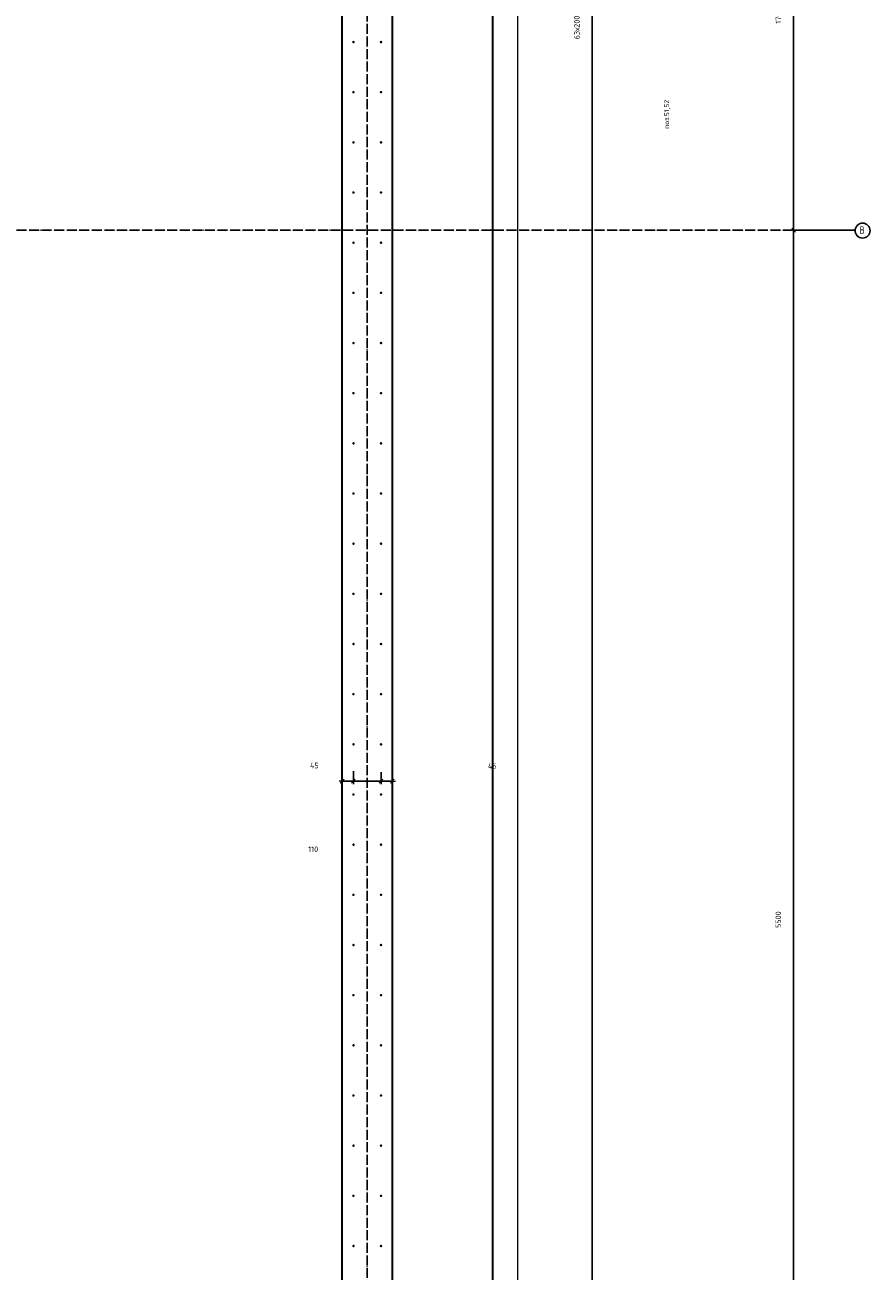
# Model space of a CAD drawing. Header units: millimetres. Extents: x 27309 to 183995, y -852 to 48500.
# Tile 70 of 93: x 166015 to 169385, y 32550 to 37518. Entities that reach past the tile are written whole.
import ezdxf

# ---------------------------------------------------------------- set-up
doc = ezdxf.new("R2010")
doc.units = ezdxf.units.MM
doc.header["$PDMODE"] = 65
doc.linetypes.add('______11', pattern=[50, 40, -5, 0, -5])
doc.linetypes.add('______5', pattern=[110, 80, -10, 10, -10])
for name, color, linetype, lineweight in [('Standard', 7, 'Continuous', 25), ('Арм.стержн. Выпуски', 180, 'Continuous', 35), ('Размерная линия_ общее', 7, 'Continuous', 13)]:
    doc.layers.add(name, color=color, linetype=linetype, lineweight=lineweight)
doc.layers.add('Осевая линия_ общее', color=7, linetype='______5', lineweight=13, true_color=0xa0a0a0)
doc.styles.add('ISOCPEUR', font='ISOCPEUR')
doc.dimstyles.new('DIMSTYLE_3', dxfattribs={"dimtxt": 22, "dimasz": 25, "dimexe": 0, "dimexo": 0, "dimgap": 11, "dimtad": 2, "dimdec": 0, "dimrnd": 5, "dimzin": 12, "dimdsep": 46, "dimtxsty": 'ISOCPEUR', "dimblk1": 'ALL_ML_STRICH', "dimblk2": 'ALL_ML_STRICH', "dimsah": 1, "dimcen": 0, "dimclrd": 7, "dimclre": 256, "dimclrt": 7, "dimadec": 0, "dimazin": 0, "dimtfac": 1, "dimtdec": 0, "dimtix": 1, "dimtmove": 2, "dimatfit": 3, "dimfxl": 0, "dimtzin": 0, "dimlwd": 0, "dimlwe": -3, "dimarcsym": 0})
doc.dimstyles.new('DIMSTYLE_5', dxfattribs={"dimtxt": 22, "dimasz": 25, "dimexe": 0, "dimexo": 0, "dimgap": 11, "dimtad": 2, "dimdec": 0, "dimrnd": 5, "dimzin": 12, "dimdsep": 46, "dimtxsty": 'ISOCPEUR', "dimblk1": 'ALL_ML_STRICH', "dimblk2": 'ALL_ML_STRICH', "dimsah": 1, "dimcen": 0, "dimclrd": 7, "dimclre": 256, "dimclrt": 7, "dimadec": 0, "dimazin": 0, "dimtfac": 1, "dimtdec": 0, "dimtix": 1, "dimtmove": 2, "dimatfit": 3, "dimfxl": 0, "dimtvp": 1.2, "dimtzin": 0, "dimlwd": 0, "dimlwe": -3, "dimarcsym": 0})

# ---------------------------------------------------------------- blocks, each defined once
blk = doc.blocks.new('ALL_ML_STRICH')
at = {"color": 0, "linetype": 'ByBlock', "lineweight": -2}
for p, q in [((-1, 0), (0.5, 0)), ((-0.3, -0.3), (0.3, 0.3)), ((0, -0.5), (0, 0.5))]:
    blk.add_line(p, q, dxfattribs=at)
blk = doc.blocks.new('*D5')
at = {"layer": 'DEFPOINTS', "color": 7, "linetype": 'Continuous', "lineweight": 13, "transparency": 33554687}
for p in [(169325.4, 36700), (169080, 31200), (169325.4, 31200)]:
    blk.add_point(p, dxfattribs=at)
at = {"layer": 'Размерная линия_ общее', "color": 253, "linetype": 'Continuous', "lineweight": -2, "true_color": 0xa0a0a0, "transparency": 33554687}
for p, q in [((169305.4, 36700), (169080, 36700)), ((169305.4, 31200), (169080, 31200))]:
    blk.add_line(p, q, dxfattribs=at)
at = {"layer": 'Размерная линия_ общее', "color": 7, "linetype": 'Continuous', "lineweight": -2, "transparency": 33554687}
blk.add_line((169080, 31200), (169080, 36700), dxfattribs=at)
at = {"layer": 'Размерная линия_ общее', "color": 7, "linetype": 'Continuous', "lineweight": 13, "transparency": 33554687, "xscale": 25, "yscale": 25, "zscale": 25}
for p, rotation in [((169080, 36700), 90), ((169080, 31200), 270)]:
    blk.add_blockref('ALL_ML_STRICH', p, dxfattribs=dict(at, rotation=rotation))
at = {"layer": 'Размерная линия_ общее', "color": 7, "linetype": 'Continuous', "lineweight": 13, "transparency": 33554687, "insert": (169019, 33951.1), "char_height": 22, "width": 88, "attachment_point": 5, "rotation": 90, "style": 'ISOCPEUR'}
blk.add_mtext('\\A1;{5500}', dxfattribs=at)
blk = doc.blocks.new('*D6')
at = {"layer": 'DEFPOINTS', "color": 7, "linetype": 'Continuous', "lineweight": 13, "transparency": 33554687}
for p in [(169325.4, 38400), (169080, 36700), (169325.4, 36700)]:
    blk.add_point(p, dxfattribs=at)
at = {"layer": 'Размерная линия_ общее', "color": 253, "linetype": 'Continuous', "lineweight": -2, "true_color": 0xa0a0a0, "transparency": 33554687}
for p, q in [((169305.4, 38400), (169080, 38400)), ((169305.4, 36700), (169080, 36700))]:
    blk.add_line(p, q, dxfattribs=at)
at = {"layer": 'Размерная линия_ общее', "color": 7, "linetype": 'Continuous', "lineweight": -2, "transparency": 33554687}
blk.add_line((169080, 36700), (169080, 38400), dxfattribs=at)
at = {"layer": 'Размерная линия_ общее', "color": 7, "linetype": 'Continuous', "lineweight": 13, "transparency": 33554687, "xscale": 25, "yscale": 25, "zscale": 25}
for p, rotation in [((169080, 38400), 90), ((169080, 36700), 270)]:
    blk.add_blockref('ALL_ML_STRICH', p, dxfattribs=dict(at, rotation=rotation))
at = {"layer": 'Размерная линия_ общее', "color": 7, "linetype": 'Continuous', "lineweight": 13, "transparency": 33554687, "insert": (169019, 37553.3), "char_height": 22, "width": 88, "attachment_point": 5, "rotation": 90, "style": 'ISOCPEUR'}
blk.add_mtext('\\A1;{1700}', dxfattribs=at)
blk = doc.blocks.new('*D13')
at = {"layer": 'DEFPOINTS', "color": 7, "linetype": 'Continuous', "lineweight": 13, "transparency": 33554687}
for p in [(167435, 43850), (167435, 31250), (168276.8, 31250)]:
    blk.add_point(p, dxfattribs=at)
at = {"layer": 'Размерная линия_ общее', "color": 253, "linetype": 'Continuous', "lineweight": -2, "true_color": 0xa0a0a0, "transparency": 33554687}
for p, q in [((167455, 43850), (168276.8, 43850)), ((167455, 31250), (168276.8, 31250))]:
    blk.add_line(p, q, dxfattribs=at)
at = {"layer": 'Размерная линия_ общее', "color": 7, "linetype": 'Continuous', "lineweight": -2, "transparency": 33554687}
blk.add_line((168276.8, 31250), (168276.8, 43850), dxfattribs=at)
at = {"layer": 'Размерная линия_ общее', "color": 7, "linetype": 'Continuous', "lineweight": 13, "transparency": 33554687, "xscale": 25, "yscale": 25, "zscale": 25}
for p, rotation in [((168276.8, 43850), 90), ((168276.8, 31250), 270)]:
    blk.add_blockref('ALL_ML_STRICH', p, dxfattribs=dict(at, rotation=rotation))
at = {"layer": 'Размерная линия_ общее', "color": 7, "linetype": 'Continuous', "lineweight": 13, "transparency": 33554687, "insert": (168204.8, 37460.9), "char_height": 22, "width": 1.1, "attachment_point": 1, "rotation": 90, "line_spacing_factor": 0.60241, "style": 'ISOCPEUR'}
blk.add_mtext('63х200=12600', dxfattribs=at)
blk = doc.blocks.new('*D158')
at = {"layer": 'DEFPOINTS', "color": 7, "linetype": 'Continuous', "lineweight": 13, "transparency": 33554687}
for p in [(167435, 34558.7), (167480, 34503.3), (167480, 34464)]:
    blk.add_point(p, dxfattribs=at)
at = {"layer": 'Размерная линия_ общее', "color": 253, "linetype": 'Continuous', "lineweight": -2, "true_color": 0xa0a0a0, "transparency": 33554687}
for p, q in [((167435, 34538.7), (167435, 34503.3)), ((167480, 34484), (167480, 34503.3))]:
    blk.add_line(p, q, dxfattribs=at)
at = {"layer": 'Размерная линия_ общее', "color": 7, "linetype": 'Continuous', "lineweight": -2, "transparency": 33554687}
blk.add_line((167480, 34503.3), (167435, 34503.3), dxfattribs=at)
at = {"layer": 'Размерная линия_ общее', "color": 7, "linetype": 'Continuous', "lineweight": 13, "transparency": 33554687, "xscale": 25, "yscale": 25, "zscale": 25}
for p, rotation in [((167435, 34503.3), 180), ((167480, 34503.3), 360)]:
    blk.add_blockref('ALL_ML_STRICH', p, dxfattribs=dict(at, rotation=rotation))
at = {"layer": 'Размерная линия_ общее', "color": 7, "linetype": 'Continuous', "lineweight": 13, "transparency": 33554687, "insert": (167879, 34563.9), "char_height": 22, "width": 44, "attachment_point": 5, "style": 'ISOCPEUR'}
blk.add_mtext('\\A1;{45}', dxfattribs=at)
blk = doc.blocks.new('*D159')
at = {"layer": 'DEFPOINTS', "color": 7, "linetype": 'Continuous', "lineweight": 13, "transparency": 33554687}
for p in [(167325, 34563.7), (167435, 34558.7), (167435, 34503.3)]:
    blk.add_point(p, dxfattribs=at)
at = {"layer": 'Размерная линия_ общее', "color": 253, "linetype": 'Continuous', "lineweight": -2, "true_color": 0xa0a0a0, "transparency": 33554687}
for p, q in [((167325, 34543.7), (167325, 34503.3)), ((167435, 34538.7), (167435, 34503.3))]:
    blk.add_line(p, q, dxfattribs=at)
at = {"layer": 'Размерная линия_ общее', "color": 7, "linetype": 'Continuous', "lineweight": -2, "transparency": 33554687}
blk.add_line((167435, 34503.3), (167325, 34503.3), dxfattribs=at)
at = {"layer": 'Размерная линия_ общее', "color": 7, "linetype": 'Continuous', "lineweight": 13, "transparency": 33554687, "xscale": 25, "yscale": 25, "zscale": 25}
for p, rotation in [((167325, 34503.3), 180), ((167435, 34503.3), 360)]:
    blk.add_blockref('ALL_ML_STRICH', p, dxfattribs=dict(at, rotation=rotation))
at = {"layer": 'Размерная линия_ общее', "color": 7, "linetype": 'Continuous', "lineweight": 13, "transparency": 33554687, "insert": (167164.7, 34231.9), "char_height": 22, "width": 66, "attachment_point": 5, "style": 'ISOCPEUR'}
blk.add_mtext('\\A1;{110}', dxfattribs=at)
blk = doc.blocks.new('*D160')
at = {"layer": 'DEFPOINTS', "color": 7, "linetype": 'Continuous', "lineweight": 13, "transparency": 33554687}
for p in [(167325, 34563.7), (167325, 34503.3), (167280, 34474.8)]:
    blk.add_point(p, dxfattribs=at)
at = {"layer": 'Размерная линия_ общее', "color": 253, "linetype": 'Continuous', "lineweight": -2, "true_color": 0xa0a0a0, "transparency": 33554687}
for p, q in [((167325, 34543.7), (167325, 34503.3)), ((167280, 34494.8), (167280, 34503.3))]:
    blk.add_line(p, q, dxfattribs=at)
at = {"layer": 'Размерная линия_ общее', "color": 7, "linetype": 'Continuous', "lineweight": -2, "transparency": 33554687}
blk.add_line((167325, 34503.3), (167280, 34503.3), dxfattribs=at)
at = {"layer": 'Размерная линия_ общее', "color": 7, "linetype": 'Continuous', "lineweight": 13, "transparency": 33554687, "xscale": 25, "yscale": 25, "zscale": 25}
for p, rotation in [((167280, 34503.3), 180), ((167325, 34503.3), 360)]:
    blk.add_blockref('ALL_ML_STRICH', p, dxfattribs=dict(at, rotation=rotation))
at = {"layer": 'Размерная линия_ общее', "color": 7, "linetype": 'Continuous', "lineweight": 13, "transparency": 33554687, "insert": (167169.2, 34565.6), "char_height": 22, "width": 44, "attachment_point": 5, "style": 'ISOCPEUR'}
blk.add_mtext('\\A1;{45}', dxfattribs=at)

msp = doc.modelspace()

# ---------------------------------------------------------------- hatches: boundary and pattern name
at = {"layer": 'Арм.стержн. Выпуски', "linetype": 'Continuous', "lineweight": 35, "transparency": 33554687}
for points in [[(167330, 37450), (167329.6, 37451.9), (167328.5, 37453.5), (167326.9, 37454.6), (167325, 37455), (167323.1, 37454.6), (167321.5, 37453.5), (167320.4, 37451.9), (167320, 37450), (167320.4, 37448.1), (167321.5, 37446.5), (167323.1, 37445.4), (167325, 37445), (167326.9, 37445.4), (167328.5, 37446.5), (167329.6, 37448.1)], [(167440, 37450), (167439.6, 37451.9), (167438.5, 37453.5), (167436.9, 37454.6), (167435, 37455), (167433.1, 37454.6), (167431.5, 37453.5), (167430.4, 37451.9), (167430, 37450), (167430.4, 37448.1), (167431.5, 37446.5), (167433.1, 37445.4), (167435, 37445), (167436.9, 37445.4), (167438.5, 37446.5), (167439.6, 37448.1)], [(167330, 37250), (167329.6, 37251.9), (167328.5, 37253.5), (167326.9, 37254.6), (167325, 37255), (167323.1, 37254.6), (167321.5, 37253.5), (167320.4, 37251.9), (167320, 37250), (167320.4, 37248.1), (167321.5, 37246.5), (167323.1, 37245.4), (167325, 37245), (167326.9, 37245.4), (167328.5, 37246.5), (167329.6, 37248.1)], [(167440, 37250), (167439.6, 37251.9), (167438.5, 37253.5), (167436.9, 37254.6), (167435, 37255), (167433.1, 37254.6), (167431.5, 37253.5), (167430.4, 37251.9), (167430, 37250), (167430.4, 37248.1), (167431.5, 37246.5), (167433.1, 37245.4), (167435, 37245), (167436.9, 37245.4), (167438.5, 37246.5), (167439.6, 37248.1)], [(167330, 37050), (167329.6, 37051.9), (167328.5, 37053.5), (167326.9, 37054.6), (167325, 37055), (167323.1, 37054.6), (167321.5, 37053.5), (167320.4, 37051.9), (167320, 37050), (167320.4, 37048.1), (167321.5, 37046.5), (167323.1, 37045.4), (167325, 37045), (167326.9, 37045.4), (167328.5, 37046.5), (167329.6, 37048.1)], [(167440, 37050), (167439.6, 37051.9), (167438.5, 37053.5), (167436.9, 37054.6), (167435, 37055), (167433.1, 37054.6), (167431.5, 37053.5), (167430.4, 37051.9), (167430, 37050), (167430.4, 37048.1), (167431.5, 37046.5), (167433.1, 37045.4), (167435, 37045), (167436.9, 37045.4), (167438.5, 37046.5), (167439.6, 37048.1)], [(167330, 36850), (167329.6, 36851.9), (167328.5, 36853.5), (167326.9, 36854.6), (167325, 36855), (167323.1, 36854.6), (167321.5, 36853.5), (167320.4, 36851.9), (167320, 36850), (167320.4, 36848.1), (167321.5, 36846.5), (167323.1, 36845.4), (167325, 36845), (167326.9, 36845.4), (167328.5, 36846.5), (167329.6, 36848.1)], [(167440, 36850), (167439.6, 36851.9), (167438.5, 36853.5), (167436.9, 36854.6), (167435, 36855), (167433.1, 36854.6), (167431.5, 36853.5), (167430.4, 36851.9), (167430, 36850), (167430.4, 36848.1), (167431.5, 36846.5), (167433.1, 36845.4), (167435, 36845), (167436.9, 36845.4), (167438.5, 36846.5), (167439.6, 36848.1)], [(167330, 36650), (167329.6, 36651.9), (167328.5, 36653.5), (167326.9, 36654.6), (167325, 36655), (167323.1, 36654.6), (167321.5, 36653.5), (167320.4, 36651.9), (167320, 36650), (167320.4, 36648.1), (167321.5, 36646.5), (167323.1, 36645.4), (167325, 36645), (167326.9, 36645.4), (167328.5, 36646.5), (167329.6, 36648.1)], [(167440, 36650), (167439.6, 36651.9), (167438.5, 36653.5), (167436.9, 36654.6), (167435, 36655), (167433.1, 36654.6), (167431.5, 36653.5), (167430.4, 36651.9), (167430, 36650), (167430.4, 36648.1), (167431.5, 36646.5), (167433.1, 36645.4), (167435, 36645), (167436.9, 36645.4), (167438.5, 36646.5), (167439.6, 36648.1)], [(167330, 36450), (167329.6, 36451.9), (167328.5, 36453.5), (167326.9, 36454.6), (167325, 36455), (167323.1, 36454.6), (167321.5, 36453.5), (167320.4, 36451.9), (167320, 36450), (167320.4, 36448.1), (167321.5, 36446.5), (167323.1, 36445.4), (167325, 36445), (167326.9, 36445.4), (167328.5, 36446.5), (167329.6, 36448.1)], [(167440, 36450), (167439.6, 36451.9), (167438.5, 36453.5), (167436.9, 36454.6), (167435, 36455), (167433.1, 36454.6), (167431.5, 36453.5), (167430.4, 36451.9), (167430, 36450), (167430.4, 36448.1), (167431.5, 36446.5), (167433.1, 36445.4), (167435, 36445), (167436.9, 36445.4), (167438.5, 36446.5), (167439.6, 36448.1)], [(167330, 36250), (167329.6, 36251.9), (167328.5, 36253.5), (167326.9, 36254.6), (167325, 36255), (167323.1, 36254.6), (167321.5, 36253.5), (167320.4, 36251.9), (167320, 36250), (167320.4, 36248.1), (167321.5, 36246.5), (167323.1, 36245.4), (167325, 36245), (167326.9, 36245.4), (167328.5, 36246.5), (167329.6, 36248.1)], [(167440, 36250), (167439.6, 36251.9), (167438.5, 36253.5), (167436.9, 36254.6), (167435, 36255), (167433.1, 36254.6), (167431.5, 36253.5), (167430.4, 36251.9), (167430, 36250), (167430.4, 36248.1), (167431.5, 36246.5), (167433.1, 36245.4), (167435, 36245), (167436.9, 36245.4), (167438.5, 36246.5), (167439.6, 36248.1)], [(167330, 36050), (167329.6, 36051.9), (167328.5, 36053.5), (167326.9, 36054.6), (167325, 36055), (167323.1, 36054.6), (167321.5, 36053.5), (167320.4, 36051.9), (167320, 36050), (167320.4, 36048.1), (167321.5, 36046.5), (167323.1, 36045.4), (167325, 36045), (167326.9, 36045.4), (167328.5, 36046.5), (167329.6, 36048.1)], [(167440, 36050), (167439.6, 36051.9), (167438.5, 36053.5), (167436.9, 36054.6), (167435, 36055), (167433.1, 36054.6), (167431.5, 36053.5), (167430.4, 36051.9), (167430, 36050), (167430.4, 36048.1), (167431.5, 36046.5), (167433.1, 36045.4), (167435, 36045), (167436.9, 36045.4), (167438.5, 36046.5), (167439.6, 36048.1)], [(167330, 35850), (167329.6, 35851.9), (167328.5, 35853.5), (167326.9, 35854.6), (167325, 35855), (167323.1, 35854.6), (167321.5, 35853.5), (167320.4, 35851.9), (167320, 35850), (167320.4, 35848.1), (167321.5, 35846.5), (167323.1, 35845.4), (167325, 35845), (167326.9, 35845.4), (167328.5, 35846.5), (167329.6, 35848.1)], [(167440, 35850), (167439.6, 35851.9), (167438.5, 35853.5), (167436.9, 35854.6), (167435, 35855), (167433.1, 35854.6), (167431.5, 35853.5), (167430.4, 35851.9), (167430, 35850), (167430.4, 35848.1), (167431.5, 35846.5), (167433.1, 35845.4), (167435, 35845), (167436.9, 35845.4), (167438.5, 35846.5), (167439.6, 35848.1)], [(167330, 35650), (167329.6, 35651.9), (167328.5, 35653.5), (167326.9, 35654.6), (167325, 35655), (167323.1, 35654.6), (167321.5, 35653.5), (167320.4, 35651.9), (167320, 35650), (167320.4, 35648.1), (167321.5, 35646.5), (167323.1, 35645.4), (167325, 35645), (167326.9, 35645.4), (167328.5, 35646.5), (167329.6, 35648.1)], [(167440, 35650), (167439.6, 35651.9), (167438.5, 35653.5), (167436.9, 35654.6), (167435, 35655), (167433.1, 35654.6), (167431.5, 35653.5), (167430.4, 35651.9), (167430, 35650), (167430.4, 35648.1), (167431.5, 35646.5), (167433.1, 35645.4), (167435, 35645), (167436.9, 35645.4), (167438.5, 35646.5), (167439.6, 35648.1)], [(167330, 35450), (167329.6, 35451.9), (167328.5, 35453.5), (167326.9, 35454.6), (167325, 35455), (167323.1, 35454.6), (167321.5, 35453.5), (167320.4, 35451.9), (167320, 35450), (167320.4, 35448.1), (167321.5, 35446.5), (167323.1, 35445.4), (167325, 35445), (167326.9, 35445.4), (167328.5, 35446.5), (167329.6, 35448.1)], [(167440, 35450), (167439.6, 35451.9), (167438.5, 35453.5), (167436.9, 35454.6), (167435, 35455), (167433.1, 35454.6), (167431.5, 35453.5), (167430.4, 35451.9), (167430, 35450), (167430.4, 35448.1), (167431.5, 35446.5), (167433.1, 35445.4), (167435, 35445), (167436.9, 35445.4), (167438.5, 35446.5), (167439.6, 35448.1)], [(167330, 35250), (167329.6, 35251.9), (167328.5, 35253.5), (167326.9, 35254.6), (167325, 35255), (167323.1, 35254.6), (167321.5, 35253.5), (167320.4, 35251.9), (167320, 35250), (167320.4, 35248.1), (167321.5, 35246.5), (167323.1, 35245.4), (167325, 35245), (167326.9, 35245.4), (167328.5, 35246.5), (167329.6, 35248.1)], [(167440, 35250), (167439.6, 35251.9), (167438.5, 35253.5), (167436.9, 35254.6), (167435, 35255), (167433.1, 35254.6), (167431.5, 35253.5), (167430.4, 35251.9), (167430, 35250), (167430.4, 35248.1), (167431.5, 35246.5), (167433.1, 35245.4), (167435, 35245), (167436.9, 35245.4), (167438.5, 35246.5), (167439.6, 35248.1)], [(167330, 35050), (167329.6, 35051.9), (167328.5, 35053.5), (167326.9, 35054.6), (167325, 35055), (167323.1, 35054.6), (167321.5, 35053.5), (167320.4, 35051.9), (167320, 35050), (167320.4, 35048.1), (167321.5, 35046.5), (167323.1, 35045.4), (167325, 35045), (167326.9, 35045.4), (167328.5, 35046.5), (167329.6, 35048.1)], [(167440, 35050), (167439.6, 35051.9), (167438.5, 35053.5), (167436.9, 35054.6), (167435, 35055), (167433.1, 35054.6), (167431.5, 35053.5), (167430.4, 35051.9), (167430, 35050), (167430.4, 35048.1), (167431.5, 35046.5), (167433.1, 35045.4), (167435, 35045), (167436.9, 35045.4), (167438.5, 35046.5), (167439.6, 35048.1)], [(167330, 34850), (167329.6, 34851.9), (167328.5, 34853.5), (167326.9, 34854.6), (167325, 34855), (167323.1, 34854.6), (167321.5, 34853.5), (167320.4, 34851.9), (167320, 34850), (167320.4, 34848.1), (167321.5, 34846.5), (167323.1, 34845.4), (167325, 34845), (167326.9, 34845.4), (167328.5, 34846.5), (167329.6, 34848.1)], [(167440, 34850), (167439.6, 34851.9), (167438.5, 34853.5), (167436.9, 34854.6), (167435, 34855), (167433.1, 34854.6), (167431.5, 34853.5), (167430.4, 34851.9), (167430, 34850), (167430.4, 34848.1), (167431.5, 34846.5), (167433.1, 34845.4), (167435, 34845), (167436.9, 34845.4), (167438.5, 34846.5), (167439.6, 34848.1)], [(167330, 34650), (167329.6, 34651.9), (167328.5, 34653.5), (167326.9, 34654.6), (167325, 34655), (167323.1, 34654.6), (167321.5, 34653.5), (167320.4, 34651.9), (167320, 34650), (167320.4, 34648.1), (167321.5, 34646.5), (167323.1, 34645.4), (167325, 34645), (167326.9, 34645.4), (167328.5, 34646.5), (167329.6, 34648.1)], [(167440, 34650), (167439.6, 34651.9), (167438.5, 34653.5), (167436.9, 34654.6), (167435, 34655), (167433.1, 34654.6), (167431.5, 34653.5), (167430.4, 34651.9), (167430, 34650), (167430.4, 34648.1), (167431.5, 34646.5), (167433.1, 34645.4), (167435, 34645), (167436.9, 34645.4), (167438.5, 34646.5), (167439.6, 34648.1)], [(167330, 34450), (167329.6, 34451.9), (167328.5, 34453.5), (167326.9, 34454.6), (167325, 34455), (167323.1, 34454.6), (167321.5, 34453.5), (167320.4, 34451.9), (167320, 34450), (167320.4, 34448.1), (167321.5, 34446.5), (167323.1, 34445.4), (167325, 34445), (167326.9, 34445.4), (167328.5, 34446.5), (167329.6, 34448.1)], [(167440, 34450), (167439.6, 34451.9), (167438.5, 34453.5), (167436.9, 34454.6), (167435, 34455), (167433.1, 34454.6), (167431.5, 34453.5), (167430.4, 34451.9), (167430, 34450), (167430.4, 34448.1), (167431.5, 34446.5), (167433.1, 34445.4), (167435, 34445), (167436.9, 34445.4), (167438.5, 34446.5), (167439.6, 34448.1)], [(167330, 34250), (167329.6, 34251.9), (167328.5, 34253.5), (167326.9, 34254.6), (167325, 34255), (167323.1, 34254.6), (167321.5, 34253.5), (167320.4, 34251.9), (167320, 34250), (167320.4, 34248.1), (167321.5, 34246.5), (167323.1, 34245.4), (167325, 34245), (167326.9, 34245.4), (167328.5, 34246.5), (167329.6, 34248.1)], [(167440, 34250), (167439.6, 34251.9), (167438.5, 34253.5), (167436.9, 34254.6), (167435, 34255), (167433.1, 34254.6), (167431.5, 34253.5), (167430.4, 34251.9), (167430, 34250), (167430.4, 34248.1), (167431.5, 34246.5), (167433.1, 34245.4), (167435, 34245), (167436.9, 34245.4), (167438.5, 34246.5), (167439.6, 34248.1)], [(167330, 34050), (167329.6, 34051.9), (167328.5, 34053.5), (167326.9, 34054.6), (167325, 34055), (167323.1, 34054.6), (167321.5, 34053.5), (167320.4, 34051.9), (167320, 34050), (167320.4, 34048.1), (167321.5, 34046.5), (167323.1, 34045.4), (167325, 34045), (167326.9, 34045.4), (167328.5, 34046.5), (167329.6, 34048.1)], [(167440, 34050), (167439.6, 34051.9), (167438.5, 34053.5), (167436.9, 34054.6), (167435, 34055), (167433.1, 34054.6), (167431.5, 34053.5), (167430.4, 34051.9), (167430, 34050), (167430.4, 34048.1), (167431.5, 34046.5), (167433.1, 34045.4), (167435, 34045), (167436.9, 34045.4), (167438.5, 34046.5), (167439.6, 34048.1)], [(167330, 33850), (167329.6, 33851.9), (167328.5, 33853.5), (167326.9, 33854.6), (167325, 33855), (167323.1, 33854.6), (167321.5, 33853.5), (167320.4, 33851.9), (167320, 33850), (167320.4, 33848.1), (167321.5, 33846.5), (167323.1, 33845.4), (167325, 33845), (167326.9, 33845.4), (167328.5, 33846.5), (167329.6, 33848.1)], [(167440, 33850), (167439.6, 33851.9), (167438.5, 33853.5), (167436.9, 33854.6), (167435, 33855), (167433.1, 33854.6), (167431.5, 33853.5), (167430.4, 33851.9), (167430, 33850), (167430.4, 33848.1), (167431.5, 33846.5), (167433.1, 33845.4), (167435, 33845), (167436.9, 33845.4), (167438.5, 33846.5), (167439.6, 33848.1)], [(167330, 33650), (167329.6, 33651.9), (167328.5, 33653.5), (167326.9, 33654.6), (167325, 33655), (167323.1, 33654.6), (167321.5, 33653.5), (167320.4, 33651.9), (167320, 33650), (167320.4, 33648.1), (167321.5, 33646.5), (167323.1, 33645.4), (167325, 33645), (167326.9, 33645.4), (167328.5, 33646.5), (167329.6, 33648.1)], [(167440, 33650), (167439.6, 33651.9), (167438.5, 33653.5), (167436.9, 33654.6), (167435, 33655), (167433.1, 33654.6), (167431.5, 33653.5), (167430.4, 33651.9), (167430, 33650), (167430.4, 33648.1), (167431.5, 33646.5), (167433.1, 33645.4), (167435, 33645), (167436.9, 33645.4), (167438.5, 33646.5), (167439.6, 33648.1)], [(167330, 33450), (167329.6, 33451.9), (167328.5, 33453.5), (167326.9, 33454.6), (167325, 33455), (167323.1, 33454.6), (167321.5, 33453.5), (167320.4, 33451.9), (167320, 33450), (167320.4, 33448.1), (167321.5, 33446.5), (167323.1, 33445.4), (167325, 33445), (167326.9, 33445.4), (167328.5, 33446.5), (167329.6, 33448.1)], [(167440, 33450), (167439.6, 33451.9), (167438.5, 33453.5), (167436.9, 33454.6), (167435, 33455), (167433.1, 33454.6), (167431.5, 33453.5), (167430.4, 33451.9), (167430, 33450), (167430.4, 33448.1), (167431.5, 33446.5), (167433.1, 33445.4), (167435, 33445), (167436.9, 33445.4), (167438.5, 33446.5), (167439.6, 33448.1)], [(167330, 33250), (167329.6, 33251.9), (167328.5, 33253.5), (167326.9, 33254.6), (167325, 33255), (167323.1, 33254.6), (167321.5, 33253.5), (167320.4, 33251.9), (167320, 33250), (167320.4, 33248.1), (167321.5, 33246.5), (167323.1, 33245.4), (167325, 33245), (167326.9, 33245.4), (167328.5, 33246.5), (167329.6, 33248.1)], [(167440, 33250), (167439.6, 33251.9), (167438.5, 33253.5), (167436.9, 33254.6), (167435, 33255), (167433.1, 33254.6), (167431.5, 33253.5), (167430.4, 33251.9), (167430, 33250), (167430.4, 33248.1), (167431.5, 33246.5), (167433.1, 33245.4), (167435, 33245), (167436.9, 33245.4), (167438.5, 33246.5), (167439.6, 33248.1)], [(167330, 33050), (167329.6, 33051.9), (167328.5, 33053.5), (167326.9, 33054.6), (167325, 33055), (167323.1, 33054.6), (167321.5, 33053.5), (167320.4, 33051.9), (167320, 33050), (167320.4, 33048.1), (167321.5, 33046.5), (167323.1, 33045.4), (167325, 33045), (167326.9, 33045.4), (167328.5, 33046.5), (167329.6, 33048.1)], [(167440, 33050), (167439.6, 33051.9), (167438.5, 33053.5), (167436.9, 33054.6), (167435, 33055), (167433.1, 33054.6), (167431.5, 33053.5), (167430.4, 33051.9), (167430, 33050), (167430.4, 33048.1), (167431.5, 33046.5), (167433.1, 33045.4), (167435, 33045), (167436.9, 33045.4), (167438.5, 33046.5), (167439.6, 33048.1)], [(167330, 32850), (167329.6, 32851.9), (167328.5, 32853.5), (167326.9, 32854.6), (167325, 32855), (167323.1, 32854.6), (167321.5, 32853.5), (167320.4, 32851.9), (167320, 32850), (167320.4, 32848.1), (167321.5, 32846.5), (167323.1, 32845.4), (167325, 32845), (167326.9, 32845.4), (167328.5, 32846.5), (167329.6, 32848.1)], [(167440, 32850), (167439.6, 32851.9), (167438.5, 32853.5), (167436.9, 32854.6), (167435, 32855), (167433.1, 32854.6), (167431.5, 32853.5), (167430.4, 32851.9), (167430, 32850), (167430.4, 32848.1), (167431.5, 32846.5), (167433.1, 32845.4), (167435, 32845), (167436.9, 32845.4), (167438.5, 32846.5), (167439.6, 32848.1)], [(167330, 32650), (167329.6, 32651.9), (167328.5, 32653.5), (167326.9, 32654.6), (167325, 32655), (167323.1, 32654.6), (167321.5, 32653.5), (167320.4, 32651.9), (167320, 32650), (167320.4, 32648.1), (167321.5, 32646.5), (167323.1, 32645.4), (167325, 32645), (167326.9, 32645.4), (167328.5, 32646.5), (167329.6, 32648.1)], [(167440, 32650), (167439.6, 32651.9), (167438.5, 32653.5), (167436.9, 32654.6), (167435, 32655), (167433.1, 32654.6), (167431.5, 32653.5), (167430.4, 32651.9), (167430, 32650), (167430.4, 32648.1), (167431.5, 32646.5), (167433.1, 32645.4), (167435, 32645), (167436.9, 32645.4), (167438.5, 32646.5), (167439.6, 32648.1)]]:
    msp.add_hatch(color=4, dxfattribs=at).paths.add_polyline_path(points)

# ---------------------------------------------------------------- linework, layer by layer
at = {"color": 7, "linetype": 'Continuous', "lineweight": 35, "transparency": 33554687}
for p, q in [((167480, 44100), (167480, 31000)), ((167280, 31200), (167280, 43900))]:
    msp.add_line(p, q, dxfattribs=at)
at = {"layer": 'Standard', "color": 7, "linetype": 'Continuous', "lineweight": 13, "transparency": 33554687}
msp.add_lwpolyline([(125100, 29250), (167980, 29250), (167980, 48500), (125100, 48500), (125100, 29250)], dxfattribs=at)
at = {"layer": 'Осевая линия_ общее', "color": 253, "linetype": '______11', "lineweight": -3, "true_color": 0xa0a0a0, "transparency": 33554687}
for p, q in [((167380, 46340), (167380, 27662.1)), ((125200, 36700), (169325.4, 36700))]:
    msp.add_line(p, q, dxfattribs=at)
at = {"layer": 'Осевая линия_ общее', "color": 7, "linetype": 'Continuous', "lineweight": -3, "transparency": 33554687}
msp.add_circle((169355.2, 36698.1), 29.9, dxfattribs=at)
at = {"layer": 'Размерная линия_ общее', "color": 7, "linetype": 'Continuous', "lineweight": 35, "transparency": 33554687}
msp.add_line((167880, 44500), (167880, 30600), dxfattribs=at)

# ---------------------------------------------------------------- texts
at = {"layer": 'Standard', "color": 7, "linetype": 'Continuous', "lineweight": 13, "transparency": 33554687, "insert": (168588.6, 37103.8), "char_height": 20, "width": 104.817, "attachment_point": 7, "rotation": 90, "style": 'ISOCPEUR'}
msp.add_mtext('\\A1;{\\fISOCPEUR|i0|b0;\\H20.000000;\\W0.909091;\\C7;поз.51,52}\\P', dxfattribs=at)
at = {"layer": 'Осевая линия_ общее', "color": 7, "linetype": 'Continuous', "lineweight": -3, "transparency": 33554687, "insert": (169343.2, 36685), "char_height": 30, "width": 35.983, "attachment_point": 7, "style": 'ISOCPEUR'}
msp.add_mtext('\\W0.80;В', dxfattribs=at)

# ---------------------------------------------------------------- dimensions: what is measured, and where the dimension line sits
at = {"layer": 'Размерная линия_ общее', "color": 7, "linetype": 'Continuous', "lineweight": 13, "transparency": 33554687}
dim = msp.add_linear_dim(base=(168276.8, 43850), p1=(167455, 31250), p2=(167455, 43850), angle=90, text='63х200=12600', dimstyle='DIMSTYLE_3', override={"dimpost": '<>', "dimclrd": 7, "dimclre": 253, "dimclrt": 7, "dimlwd": 0, "dimlwe": 65533}, dxfattribs=at)
dim.commit()
dim.dimension.update_dxf_attribs({"geometry": '*D13', "text_midpoint": (168265.8, 37550), "dimtype": 160})
for base, p1, p2, angle, dimstyle, picture, middle in [((169080, 38400), (169305.4, 36700), (169305.4, 38400), 90, 'DIMSTYLE_3', '*D6', (169019, 37553.3)), ((169080, 36700), (169305.4, 31200), (169305.4, 36700), 90, 'DIMSTYLE_3', '*D5', (169019, 33951.1)), ((167280, 34503.3), (167325, 34543.7), (167280, 34494.8), 180, 'DIMSTYLE_5', '*D160', (167169.2, 34565.6)), ((167325, 34503.3), (167435, 34538.7), (167325, 34543.7), 180, 'DIMSTYLE_3', '*D159', (167164.7, 34231.9)), ((167435, 34503.3), (167480, 34484), (167435, 34538.7), 180, 'DIMSTYLE_5', '*D158', (167879, 34563.9))]:
    dim = msp.add_linear_dim(base=base, p1=p1, p2=p2, angle=angle, dimstyle=dimstyle, override={"dimpost": '<>', "dimclrd": 7, "dimclre": 253, "dimclrt": 7, "dimlwd": 0, "dimlwe": 65533}, dxfattribs=at)
    dim.commit()
    dim.dimension.update_dxf_attribs({"geometry": picture, "text_midpoint": middle, "dimtype": 160})

doc.saveas('drawing.dxf')
